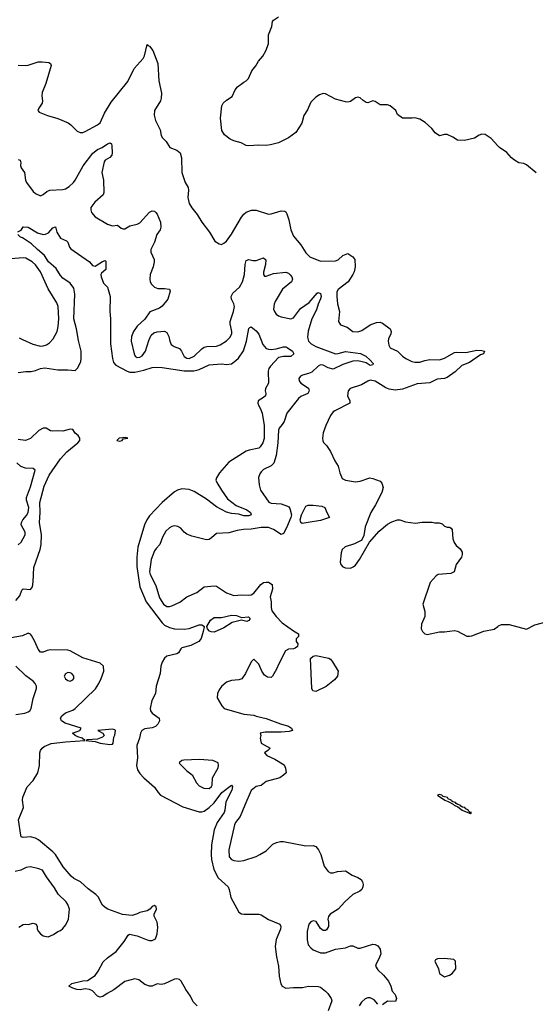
# Model space of a CAD drawing. Header units: inches. Extents: x 2220522 to 2384314, y 721474 to 893490.
# Tile 237 of 256: x 2336141 to 2340302, y 811663 to 819604. Entities that reach past the tile are written whole.
import ezdxf

# ---------------------------------------------------------------- set-up
doc = ezdxf.new("R2010")
doc.units = ezdxf.units.IN
doc.header["$MEASUREMENT"] = 0
doc.layers.add('C3831', color=7, linetype='Continuous')
doc.layers.add('C3841', color=7, linetype='Continuous')

msp = doc.modelspace()

# ---------------------------------------------------------------- linework, layer by layer
at = {"layer": 'C3831', "color": 5}
for points, elevation in [([(2340000, 818585.4), (2339946.3, 818646.3), (2339896.6, 818676.6), (2339870, 818679.3), (2339850, 818672.7), (2339810, 818647), (2339730, 818629.4), (2339673.2, 818633.2), (2339636.6, 818656.6), (2339590, 818677.2), (2339570, 818677.2), (2339530, 818666.6), (2339493.2, 818690), (2339465.8, 818725.8), (2339414.5, 818774.5), (2339370, 818802.7), (2339330, 818813.2), (2339308.9, 818808.9), (2339230, 818808.7), (2339190, 818838), (2339177.2, 818870), (2339129.5, 818909.5), (2339110, 818916), (2339050, 818917.2), (2339010, 818944), (2338990, 818949), (2338950, 818933.2), (2338936.5, 818936.5), (2338912.1, 818952.1), (2338890, 818974), (2338870, 818979), (2338850, 818972.7), (2338810, 818945.1), (2338790, 818939.6), (2338770, 818940.7), (2338690, 818962), (2338610, 819005.1), (2338590, 819007.3), (2338561.4, 818998.6), (2338530, 818977.6), (2338490, 818939.5), (2338463.9, 818876.1), (2338434.9, 818830), (2338417.1, 818770), (2338370, 818695.1), (2338310, 818649.5), (2338230, 818609.5), (2338165.8, 818594.2), (2338130, 818589.6), (2338070, 818591.8), (2337990, 818586.6), (2337970, 818589.4), (2337928.7, 818610), (2337870, 818626), (2337840.1, 818640.1), (2337795.2, 818675.2), (2337773.3, 818710), (2337762, 818810), (2337772.3, 818910), (2337783.7, 818930), (2337810, 818954), (2337855.1, 818984.9), (2337881.5, 819038.5), (2337898.6, 819061.4), (2337950, 819101), (2337970, 819111), (2337989, 819130), (2338014.5, 819190), (2338048.1, 819231.9), (2338069.5, 819270), (2338102.9, 819310), (2338127.2, 819352.8), (2338149.7, 819410), (2338150, 819482), (2338175.1, 819550), (2338181.2, 819590), (2338190, 819601), (2338230, 819626)], 160), ([(2336130, 819237.7), (2336185.8, 819234.2), (2336210, 819237.1), (2336290, 819263), (2336322.5, 819262.5), (2336377.3, 819257.3), (2336390.6, 819250.6), (2336395.5, 819235.5), (2336352, 819090), (2336322.6, 819017.4), (2336318.9, 818990), (2336325.3, 818950), (2336322, 818930), (2336294.9, 818890), (2336288.4, 818870), (2336298, 818858), (2336366.8, 818830), (2336450, 818805.8), (2336531.8, 818771.8), (2336555.5, 818755.5), (2336604.6, 818704.6), (2336630, 818693.1), (2336650, 818694.6), (2336670, 818702.3), (2336770, 818754.9), (2336790, 818772.4), (2336825, 818850), (2336880.3, 818939.7), (2337014, 819106), (2337064.7, 819210), (2337138.7, 819290), (2337148.5, 819311.5), (2337170, 819404.7), (2337175.5, 819395.5), (2337190, 819390.4), (2337216, 819356), (2337254.9, 819250), (2337265.3, 819110), (2337286.7, 819010), (2337283.8, 818970), (2337276.4, 818950), (2337228.2, 818870), (2337226.7, 818833.3), (2337238.7, 818790), (2337275.1, 818715.1), (2337283, 818670), (2337293.4, 818650), (2337322.3, 818622.3), (2337353.3, 818573.3), (2337410.2, 818550.2), (2337437.1, 818530), (2337446.4, 818490), (2337450.6, 818370), (2337475.5, 818290), (2337501.6, 818250), (2337504.9, 818230), (2337499.5, 818170), (2337510, 818121), (2337530, 818087.3), (2337572.5, 818032.5), (2337610, 817970.6), (2337673, 817890), (2337716.3, 817816.3), (2337750, 817794.8), (2337770, 817791), (2337790, 817801), (2337810, 817818.8), (2337850, 817873.4), (2337930, 818010.3), (2337950, 818034.3), (2337970, 818050.2), (2337990, 818059.1), (2338013.3, 818066.7), (2338050, 818066.8), (2338150, 818036), (2338170, 818038), (2338250, 818062.6), (2338279.9, 818059.9), (2338290, 818053.4), (2338298, 818038), (2338312.4, 817990), (2338328, 817910), (2338350, 817858.4), (2338410, 817786.7), (2338450, 817723.1), (2338483, 817690), (2338570, 817655.3), (2338690, 817659.7), (2338710, 817668), (2338750, 817700.7), (2338790, 817717), (2338830.6, 817690), (2338846, 817670), (2338848.7, 817610), (2338840.4, 817570), (2338830.4, 817550), (2338792.2, 817490), (2338710, 817426.6), (2338701.1, 817410), (2338700.3, 817370), (2338706.8, 817313.2), (2338720.9, 817250), (2338714, 817170), (2338730, 817144), (2338784.1, 817124.1), (2338830.4, 817090.3), (2338870, 817086), (2338902.9, 817097.1), (2338970, 817142), (2339019.3, 817160.7), (2339050, 817164.4), (2339070, 817155.3), (2339130, 817110.3), (2339138, 817090), (2339136, 817070), (2339118, 817030), (2339114.6, 817010), (2339119, 816979), (2339130, 816958), (2339190.3, 816930.2), (2339230.3, 816890), (2339257.4, 816870), (2339306.2, 816846.2), (2339330, 816840.4), (2339370, 816842.6), (2339410, 816855.5), (2339450, 816862.3), (2339530, 816861.7), (2339570, 816874.5), (2339650, 816919.7), (2339670, 816923.2), (2339740.4, 816919.6), (2339830, 816937.4), (2339870, 816935.8), (2339890.7, 816930), (2339883, 816910), (2339860.3, 816899.7), (2339770, 816840.3), (2339710, 816813.5), (2339656.5, 816763.5), (2339590, 816717.6), (2339570, 816711.2), (2339510, 816705.2), (2339450, 816674), (2339350, 816667.4), (2339230, 816624.8), (2339170, 816615.8), (2339123.7, 816623.7), (2339094.7, 816634.7), (2339010, 816689.6), (2338970, 816696.3), (2338950, 816689.6), (2338900.4, 816659.6), (2338808.4, 816630), (2338791.8, 816610), (2338787.2, 816570), (2338806.4, 816530), (2338805.5, 816510), (2338684, 816450), (2338670, 816440.7), (2338650, 816412), (2338610.8, 816330), (2338591.3, 816271.3), (2338584.6, 816230), (2338587.4, 816207.4), (2338593, 816193), (2338616.3, 816170), (2338650, 816121), (2338685.1, 816045.1), (2338710, 816002.8), (2338725.3, 815950), (2338744.7, 815904.7), (2338770, 815888.9), (2338850, 815877.7), (2338890, 815882), (2338967.9, 815907.9), (2338990, 815904.4), (2339050, 815882), (2339064.7, 815864.7), (2339073, 815830), (2339063.8, 815790), (2339013.4, 815690), (2338974.9, 815630), (2338930, 815514), (2338917.1, 815442.9), (2338906.2, 815413.8), (2338897.1, 815402.9), (2338843, 815377), (2338768, 815352), (2338744.7, 815330), (2338734.8, 815305.2), (2338727.3, 815230), (2338734, 815210), (2338750, 815190.8), (2338770, 815182), (2338810, 815180.3), (2338832.7, 815190), (2338850, 815204.9), (2338883.7, 815250), (2338964, 815390), (2339041.2, 815478.8), (2339110, 815534.8), (2339145.4, 815554.6), (2339190, 815570.7), (2339210, 815570.8), (2339253.7, 815553.7), (2339336.5, 815543.5), (2339390, 815550.8), (2339470, 815551.3), (2339490, 815546), (2339525.4, 815545.4), (2339550, 815538), (2339570, 815518), (2339590, 815511.3), (2339610, 815511), (2339622.8, 815502.8), (2339630.6, 815490), (2339637.3, 815417.3), (2339647.1, 815387.1), (2339663.5, 815363.5), (2339696.8, 815336.8), (2339710.5, 815310.5), (2339710.6, 815290), (2339707.3, 815270), (2339662.8, 815210), (2339646, 815150), (2339621.6, 815138.4), (2339518, 815130), (2339502, 815118), (2339454.6, 815065.4), (2339394.8, 814890), (2339410.7, 814830), (2339410.8, 814790), (2339384.7, 814730), (2339381, 814690), (2339391.3, 814670), (2339410, 814651.3), (2339430, 814646), (2339530, 814666), (2339570, 814666), (2339650, 814678.8), (2339672.8, 814672.8), (2339750, 814630.8), (2339770, 814630.8), (2339790, 814634.8), (2339887, 814673), (2339970, 814687.3), (2340000, 814711.2)], 160), ([(2336130, 818477.1), (2336146, 818470), (2336150.4, 818450.4), (2336147.2, 818427.2), (2336153.4, 818410), (2336180.3, 818370), (2336188.2, 818310), (2336195.5, 818290), (2336250, 818217.1), (2336270, 818201.3), (2336310, 818183), (2336330, 818192.7), (2336360.9, 818219.1), (2336386, 818230), (2336490, 818234.3), (2336510, 818240.2), (2336540.9, 818259.1), (2336575.6, 818290), (2336590.5, 818309.5), (2336654.5, 818425.5), (2336732.2, 818527.8), (2336770, 818556), (2336806.7, 818573.3), (2336850, 818603), (2336870.4, 818610.4), (2336881.4, 818601.4), (2336886.2, 818586.2), (2336888.9, 818530), (2336885.3, 818510), (2336870, 818491.2), (2336831.8, 818470), (2336822.5, 818457.5), (2336803.2, 818370), (2336818, 818310), (2336821.7, 818210), (2336814.9, 818190), (2336748.3, 818131.6), (2336714.9, 818090), (2336714.4, 818070), (2336721.6, 818050), (2336750, 818014.3), (2336850, 817955.3), (2336890, 817940.3), (2336930, 817946.7), (2336961.5, 817921.5), (2336976.7, 817916.7), (2336990, 817916.9), (2337030, 817940.2), (2337090, 817954.6), (2337110, 817964.9), (2337190, 818050.6), (2337210, 818062.8), (2337230, 818058.8), (2337238.8, 818050), (2337250, 818036), (2337277.4, 817970), (2337281.3, 817930), (2337274.4, 817910), (2337249.1, 817870.9), (2337229.1, 817810), (2337200.3, 817750), (2337198.9, 817730), (2337225.7, 817670), (2337227.6, 817650), (2337219.6, 817610), (2337194, 817550), (2337190.4, 817510), (2337194.4, 817490), (2337205.5, 817470), (2337230, 817447.7), (2337256.3, 817436.3), (2337310, 817436.3), (2337350, 817430.8), (2337354.8, 817414.8), (2337336.4, 817350), (2337290, 817292), (2337270, 817278.4), (2337192.1, 817247.9), (2337150.3, 817189.7), (2337090, 817132.3), (2337058.7, 817090), (2337043.9, 817050), (2337041.3, 817010), (2337063.9, 816910), (2337072.4, 816890), (2337090, 816879.6), (2337110, 816880.8), (2337130, 816892.2), (2337156.5, 816930), (2337182.7, 817017.3), (2337201.8, 817058.2), (2337222.6, 817077.4), (2337250, 817087.2), (2337310, 817091.8), (2337330, 817080.5), (2337345.7, 817050), (2337352.8, 817010), (2337365.1, 816985.1), (2337387.4, 816967.4), (2337431.4, 816951.4), (2337448.3, 816930), (2337470, 816886.2), (2337490, 816872.9), (2337510, 816870.2), (2337550, 816891), (2337610, 816950.2), (2337630, 816963), (2337651.8, 816968.2), (2337730, 816971.4), (2337758.7, 816981.3), (2337810, 817014.3), (2337838.3, 817041.7), (2337852.4, 817070), (2337853.6, 817090), (2337838.5, 817150), (2337839.9, 817170), (2337867.3, 817250), (2337873.9, 817290), (2337870, 817311.6), (2337850.8, 817350), (2337848.4, 817370), (2337862.6, 817397.4), (2337914.8, 817445.2), (2337939.4, 817490), (2337955.4, 817550), (2337960.9, 817630), (2337970, 817662.8), (2337990, 817670.6), (2338022.8, 817662.7), (2338050, 817662.7), (2338110, 817682.4), (2338128.1, 817668.1), (2338125.7, 817630), (2338107.5, 817567.5), (2338107.8, 817547.7), (2338116.3, 817536.3), (2338130, 817534.4), (2338190, 817556.1), (2338290, 817566.4), (2338310, 817559.1), (2338325, 817545), (2338336.5, 817530), (2338341.8, 817510), (2338333.8, 817490), (2338263.2, 817430), (2338204.2, 817330), (2338195, 817310), (2338190.2, 817270.2), (2338196.5, 817250), (2338212, 817230), (2338230, 817214.6), (2338250, 817206), (2338330, 817190.4), (2338350, 817200.3), (2338406.2, 817273.8), (2338476.7, 817323.3), (2338542.4, 817397.6), (2338550, 817403.7), (2338570, 817396.4), (2338573.9, 817370), (2338570, 817352.3), (2338550.1, 817310), (2338536.8, 817263.2), (2338499.8, 817190), (2338467.9, 817092.1), (2338464.2, 817044.2), (2338473.2, 817010), (2338494.5, 816990), (2338530, 816969.1), (2338690, 816910.1), (2338710, 816911.1), (2338770, 816926.7), (2338891.1, 816911.1), (2338934.2, 816890), (2338970, 816859.1), (2338994.9, 816830), (2338990, 816819.5), (2338970, 816815.1), (2338936, 816836), (2338905.6, 816845.6), (2338870, 816852.2), (2338830, 816850.5), (2338750, 816824), (2338670, 816785), (2338630, 816795), (2338590, 816818.3), (2338570, 816819.7), (2338550, 816809.6), (2338499.1, 816760.9), (2338471, 816749), (2338422.5, 816737.5), (2338408.4, 816730), (2338394.3, 816710), (2338396.2, 816690), (2338410, 816672.7), (2338471.3, 816631.3), (2338478, 816610), (2338466.4, 816590), (2338410, 816565.6), (2338390, 816547.5), (2338297, 816430), (2338275.5, 816364.5), (2338260.7, 816339.3), (2338234.9, 816310), (2338230, 816293.2), (2338223.3, 816190), (2338210.6, 816090), (2338193.1, 816026.9), (2338170, 816005.4), (2338110, 815975.4), (2338090, 815958.3), (2338078.1, 815941.9), (2338068.9, 815911.1), (2338073.5, 815853.5), (2338085.3, 815810), (2338152.9, 815712.9), (2338170, 815705.6), (2338250, 815699.8), (2338301.5, 815681.5), (2338313.8, 815673.8), (2338321.9, 815661.9), (2338334.3, 815610), (2338330.1, 815589.9), (2338295.6, 815504.4), (2338270, 815459.1), (2338250, 815452.3), (2338190, 815492.7), (2338150, 815508.1), (2338090, 815509.1), (2338010, 815493.7), (2337948.1, 815491.9), (2337895.6, 815484.4), (2337830, 815466.6), (2337730, 815459.3), (2337690, 815423.7), (2337670, 815412.7), (2337650, 815409.4), (2337530, 815438.4), (2337490, 815455.1), (2337470, 815469.5), (2337442.4, 815502.4), (2337416.8, 815516.8), (2337390, 815521.7), (2337370, 815516.4), (2337350, 815505.7), (2337321.7, 815478.3), (2337294.7, 815430), (2337272.4, 815370), (2337241.5, 815338.5), (2337230, 815320.3), (2337203, 815250), (2337189.4, 815150), (2337193.4, 815130), (2337240, 815040), (2337270, 814941.1), (2337302, 814890), (2337330, 814871.1), (2337350, 814870.2), (2337370, 814876.5), (2337432.7, 814907.3), (2337490, 814948.7), (2337570, 814984.6), (2337630, 815030.2), (2337710, 815038.3), (2337730, 815034), (2337810, 814982), (2337870, 814960.2), (2337934.6, 814965.4), (2337990, 814962.4), (2338010, 814965.8), (2338030, 814979), (2338088, 815050), (2338110, 815063.7), (2338130, 815068.3), (2338150, 815066.9), (2338178.9, 815050), (2338182.5, 815010), (2338162.9, 814950), (2338169.6, 814910), (2338170, 814862), (2338176.3, 814836.3), (2338210.6, 814790), (2338260.6, 814740.6), (2338350, 814674.8), (2338391.3, 814650), (2338392, 814630), (2338372, 814610), (2338372, 814590), (2338384.7, 814570), (2338382, 814550), (2338365.4, 814534.6), (2338351.1, 814528.9), (2338311.6, 814528.4), (2338285.4, 814514.6), (2338231.3, 814410), (2338214.4, 814365.6), (2338182, 814310), (2338170, 814298), (2338140.4, 814300.4), (2338116.4, 814316.4), (2338095.3, 814350), (2338070, 814406), (2338030, 814446), (2338010, 814426), (2337962.8, 814330), (2337933.2, 814286.8), (2337910, 814279), (2337850, 814274), (2337810, 814261.2), (2337770, 814225.2), (2337750, 814199), (2337736.3, 814170), (2337734.8, 814134.8), (2337771.3, 814070), (2337792, 814050), (2337950, 814004), (2338030, 813996), (2338050, 813986), (2338130, 813967.3), (2338244.7, 813924.7), (2338310, 813906.8), (2338336, 813890), (2338342, 813870), (2338317.1, 813862.9), (2338250, 813857.6), (2338120.9, 813859.1), (2338082, 813850), (2338086, 813830), (2338081, 813810), (2338091.3, 813770), (2338162, 813730), (2338144.7, 813710), (2338118, 813690), (2338136, 813670), (2338201.1, 813641.1), (2338274.6, 813594.6), (2338287.5, 813567.5), (2338290.8, 813530), (2338271, 813510), (2338241, 813490), (2338130, 813459.3), (2338090, 813428.7), (2338050, 813420.9), (2338010, 813387), (2337956.9, 813270), (2337921.5, 813178.5), (2337883.6, 813130), (2337874.9, 813110), (2337829.1, 812910), (2337831.9, 812851.9), (2337850.3, 812830.3), (2337870, 812821.7), (2337910, 812818.8), (2337950, 812823.5), (2338050, 812855.3), (2338080.5, 812870), (2338130, 812901.2), (2338185.3, 812954.7), (2338212.7, 812967.3), (2338244.9, 812975.1), (2338270, 812975.3), (2338450, 812940.2), (2338510, 812943.1), (2338530, 812934.9), (2338552.8, 812910), (2338572.5, 812872.5), (2338598, 812778), (2338630, 812734.3), (2338650, 812724.6), (2338670, 812724.2), (2338706.4, 812733.6), (2338770, 812740.2), (2338824.1, 812704.1), (2338870, 812686.2), (2338895.8, 812670), (2338907.5, 812650), (2338911.8, 812630), (2338910.1, 812609.9), (2338901.5, 812590), (2338885.5, 812574.5), (2338830, 812549.8), (2338764, 812490), (2338710, 812431), (2338646.7, 812390), (2338632, 812370), (2338628.5, 812350), (2338634.4, 812325.6), (2338633, 812290), (2338617.1, 812262.9), (2338610, 812257.2), (2338590, 812257.2), (2338570, 812274), (2338534.5, 812330), (2338510, 812336.9), (2338490, 812327.8), (2338473.7, 812310), (2338461.8, 812250), (2338461.8, 812181.8), (2338470, 812144), (2338490, 812118), (2338510, 812101.6), (2338570, 812077.1), (2338610, 812077.1), (2338690, 812108.5), (2338770, 812118.4), (2338810, 812133.7), (2338830, 812133.7), (2338870, 812116.5), (2338890, 812114.7), (2338990, 812148.7), (2339010, 812144.9), (2339030, 812134.4), (2339049.1, 812109.1), (2339054.9, 812070), (2339040.3, 812030), (2339016.9, 811990), (2339013.1, 811970), (2339030, 811940.3), (2339077.4, 811897.4), (2339117.6, 811850), (2339137.1, 811810), (2339148.2, 811768.2), (2339170, 811741), (2339182.8, 811710), (2339174.4, 811685.6), (2339110, 811687.8), (2339070, 811658.5)], 140), ([(2336130, 816757.7), (2336190, 816766), (2336233.6, 816766.4), (2336270, 816773.5), (2336310, 816790.2), (2336344.8, 816795.2), (2336450, 816779.5), (2336530, 816781.1), (2336590, 816775.5), (2336610, 816796), (2336633.7, 816846.3), (2336638.8, 816870), (2336637.4, 816930), (2336616.2, 817016.2), (2336599.6, 817110), (2336578.1, 817190), (2336585.8, 817390), (2336577.7, 817437.7), (2336550, 817478.4), (2336490, 817519.9), (2336470, 817539.8), (2336435.8, 817595.8), (2336373.6, 817650), (2336341.5, 817701.5), (2336321.5, 817721.5), (2336284.9, 817750), (2336237.2, 817797.2), (2336164.2, 817844.2), (2336148, 817850), (2336126, 817870)], 120), ([(2336126.3, 817893.7), (2336154, 817906), (2336170, 817932), (2336210, 817930.4), (2336286, 817886), (2336330, 817871.7), (2336350, 817873.4), (2336374.7, 817885.2), (2336410, 817926), (2336430, 817932), (2336442, 817890), (2336470, 817841), (2336519.9, 817819.9), (2336530.4, 817810.4), (2336544, 817770), (2336555.2, 817755.2), (2336704.7, 817650), (2336730, 817622), (2336750, 817616), (2336810, 817653.4), (2336830, 817661), (2336835.9, 817655.9), (2336835.5, 817590), (2336801.6, 817558.4), (2336797.3, 817550), (2336798, 817530), (2336817.5, 817477.5), (2336850, 817446.8), (2336872.8, 817370), (2336869.2, 817250), (2336874.4, 817190), (2336875.2, 816990), (2336889.2, 816870), (2336898.8, 816838.8), (2336916.7, 816816.7), (2337007.9, 816767.9), (2337030, 816760.4), (2337070, 816761.6), (2337143.5, 816776.5), (2337210, 816797.4), (2337241.5, 816801.5), (2337290, 816799.2), (2337470, 816772.6), (2337547, 816773), (2337590, 816782.5), (2337670, 816821.5), (2337770, 816827.2), (2337810, 816822.5), (2337850, 816829.2), (2337886.2, 816853.8), (2337906.5, 816873.5), (2337946.8, 816933.2), (2337972, 817010), (2337990, 817112), (2337998, 817122), (2338010, 817126.8), (2338050, 817093.7), (2338070, 817068.5), (2338103.6, 816983.6), (2338130, 816952.9), (2338150, 816945.2), (2338170, 816943.8), (2338210.8, 816949.2), (2338270, 816966), (2338290, 816964.9), (2338299.4, 816959.4), (2338342, 816930), (2338353.4, 816910), (2338330, 816888.6), (2338270, 816888.1), (2338230, 816878.4), (2338164.1, 816810), (2338151.5, 816790), (2338146, 816770), (2338148.2, 816671.8), (2338124.9, 816630), (2338123, 816610), (2338127.7, 816590), (2338124, 816570), (2338110, 816556), (2338066, 816530), (2338064.4, 816510), (2338070, 816490.8), (2338085.3, 816465.3), (2338097.1, 816430), (2338113.4, 816330), (2338113.1, 816226.9), (2338103.5, 816190), (2338081.8, 816158.2), (2338070, 816148.3), (2337991.9, 816131.9), (2337970, 816123.1), (2337830, 816035.5), (2337753.1, 815950), (2337730.1, 815910), (2337725.4, 815890), (2337732.4, 815870), (2337769.1, 815810), (2337818.9, 815738.9), (2337887.1, 815687.1), (2337974.3, 815650), (2338003.2, 815630), (2338008.8, 815610), (2337990, 815603.7), (2337950, 815602.3), (2337910, 815615), (2337850, 815620.9), (2337810, 815633.2), (2337730, 815674.9), (2337650, 815736.4), (2337550, 815799.2), (2337510, 815814.5), (2337450, 815819.8), (2337414, 815810), (2337390, 815794.9), (2337291.8, 815710), (2337190, 815601.8), (2337167.4, 815570), (2337148.5, 815530), (2337094.4, 815350), (2337086, 815270), (2337087, 815193), (2337110.1, 815030), (2337162, 814910), (2337290, 814738.5), (2337310, 814720.6), (2337350, 814702), (2337390, 814692.5), (2337470, 814688), (2337510, 814693.6), (2337590, 814723.2), (2337610, 814722.7), (2337634, 814710), (2337630, 814708), (2337623.2, 814670), (2337605.5, 814614.5), (2337585.8, 814590), (2337523.1, 814556.9), (2337450, 814537.6), (2337440.9, 814530), (2337422.3, 814497.7), (2337410.4, 814490), (2337330, 814469.9), (2337310, 814454.3), (2337290, 814422.3), (2337279.9, 814390), (2337275.7, 814330), (2337243.4, 814230), (2337236.3, 814170), (2337208, 814112), (2337193.2, 814050), (2337196.3, 814030), (2337209.7, 814010), (2337268.1, 813970), (2337269.5, 813950), (2337256.8, 813923.2), (2337237.5, 813902.5), (2337210, 813892.6), (2337150, 813884.3), (2337127.9, 813872.1), (2337115.3, 813850), (2337109, 813810), (2337086.6, 813750), (2337092, 813650), (2337085, 813590), (2337093.4, 813553.4), (2337110, 813525.7), (2337142.8, 813490), (2337230, 813415.3), (2337258.3, 813370), (2337278.7, 813350), (2337457, 813257), (2337590, 813214.8), (2337610, 813214.4), (2337630, 813221.7), (2337670, 813249.5), (2337710.9, 813289.1), (2337772.3, 813370), (2337850, 813430.3), (2337858.6, 813418.6), (2337852.9, 813390), (2337803.7, 813296.3), (2337797.1, 813230), (2337790.1, 813210), (2337736.1, 813130), (2337709.6, 813070), (2337688.8, 812950), (2337685.4, 812870), (2337689.3, 812830), (2337708.8, 812750), (2337743.9, 812683.9), (2337823.2, 812610), (2337831.6, 812590), (2337844.6, 812524.6), (2337910, 812405.8), (2337930, 812393.8), (2337950, 812389.3), (2338070, 812389.6), (2338090, 812385.3), (2338150, 812346.8), (2338239.6, 812310), (2338247.9, 812290), (2338245.5, 812270), (2338210, 812185.2), (2338203.6, 812130), (2338214, 812046), (2338230.2, 811970.2), (2338234, 811890), (2338247.9, 811827.9), (2338259.1, 811810), (2338290, 811794.4), (2338350, 811799.6), (2338422.6, 811797.4), (2338471.5, 811808.5), (2338550, 811807.3), (2338570, 811800.3), (2338609.1, 811770), (2338629.2, 811750), (2338655.9, 811710), (2338660.7, 811690), (2338629.3, 811610.7)], 120), ([(2336138.1, 817038.1), (2336163.7, 817023.7), (2336247.9, 816987.9), (2336310, 816971.6), (2336330, 816972.2), (2336357.8, 816982.2), (2336382, 816998), (2336412.8, 817030), (2336442.8, 817090), (2336452.5, 817130), (2336458, 817190), (2336450.9, 817290.9), (2336440.5, 817320.5), (2336370, 817434), (2336308.7, 817570), (2336270, 817626), (2336242.6, 817650), (2336190, 817679.3), (2336170, 817683.1), (2336070, 817674.5)], 140), ([(2336110, 814919), (2336142.8, 814957.2), (2336157.6, 815002.4), (2336170, 815014.6), (2336230, 815007.7), (2336243.9, 815030), (2336249.8, 815070.2), (2336255, 815185), (2336307.7, 815330), (2336315, 815370), (2336316.6, 815450), (2336300.4, 815550), (2336306.1, 815630), (2336303.7, 815710), (2336338.4, 815841.6), (2336380.1, 815930), (2336470, 816061), (2336521.9, 816118.1), (2336609.7, 816190), (2336627.6, 816210), (2336627.6, 816230), (2336613, 816250), (2336588, 816268), (2336570, 816297.4), (2336550, 816301.2), (2336490, 816284.2), (2336450, 816287.9), (2336410, 816284.7), (2336390, 816288.2), (2336355.6, 816310), (2336330, 816309.9), (2336297, 816290), (2336230, 816227.1), (2336188.7, 816211.3), (2336130, 816218.1)], 120), ([(2336130, 815367.9), (2336154, 815390), (2336185, 815450), (2336184.5, 815470), (2336154.2, 815530), (2336155.8, 815550), (2336165.6, 815570), (2336195.8, 815604.2), (2336210.5, 815630), (2336215.7, 815670), (2336196.5, 815730), (2336196.5, 815750), (2336230, 815835.5), (2336266.6, 815970), (2336250, 815984.5), (2336187.8, 815987.8), (2336150, 815999.5), (2336118.7, 816030)], 140), ([(2337573.3, 811650), (2337542.1, 811682.1), (2337520.3, 811730), (2337482.5, 811782.5), (2337445.8, 811850), (2337430, 811863.7), (2337410, 811869.8), (2337390, 811865), (2337310, 811828.4), (2337284.2, 811824.2), (2337250, 811827), (2337210.3, 811809.7), (2337190, 811809.6), (2337150, 811824), (2337101.6, 811861.6), (2337070, 811867.9), (2336990, 811848), (2336901.4, 811778.6), (2336848.7, 811751.3), (2336813.1, 811726.9), (2336790, 811720.3), (2336768.5, 811728.5), (2336730, 811771.3), (2336703.7, 811783.7), (2336670, 811787.2), (2336630, 811781), (2336603.5, 811783.5), (2336570, 811792.7), (2336537.2, 811810), (2336562, 811830), (2336650, 811852.4), (2336690, 811855.3), (2336750, 811896.5), (2336775.7, 811930), (2336815.1, 812004.9), (2336850, 812037.8), (2336919.7, 812090), (2336984.7, 812170), (2337018, 812222), (2337028.7, 812230), (2337090, 812216.4), (2337170, 812182.4), (2337190, 812178.3), (2337210, 812178), (2337236.2, 812190), (2337250, 812232), (2337256, 812284), (2337250, 812325.2), (2337226.6, 812373.4), (2337226, 812390), (2337246, 812430), (2337244, 812450), (2337230, 812461.2), (2337210, 812452.7), (2337190.5, 812429.5), (2337170, 812416), (2337110, 812403.6), (2337090, 812391.8), (2337050, 812379.5), (2336970, 812387), (2336853.2, 812430), (2336830, 812443.6), (2336810, 812463.7), (2336773.8, 812530), (2336755.6, 812550), (2336694.4, 812594.4), (2336632.1, 812650), (2336578.9, 812678.9), (2336557.3, 812697.3), (2336492.9, 812772.9), (2336430.7, 812870), (2336410, 812892.1), (2336292.3, 812990), (2336270, 813003), (2336230, 813013.3), (2336168.3, 813008.3), (2336154.2, 813014.2), (2336150, 813028), (2336133.3, 813150), (2336171.3, 813250), (2336164.7, 813310), (2336167.6, 813332.4), (2336201.7, 813418.3), (2336251.4, 813468.6), (2336288.6, 813530), (2336301.7, 813590), (2336303.7, 813690), (2336308.8, 813710), (2336322.8, 813730), (2336338.1, 813741.9), (2336394.8, 813765.2), (2336510, 813780.2), (2336666, 813790), (2336646, 813810), (2336610, 813819), (2336588, 813830), (2336568.7, 813850), (2336626, 813870), (2336638, 813890), (2336509.8, 813929.8), (2336478.4, 813950), (2336471.5, 813970), (2336482.4, 813990), (2336510, 814014.6), (2336570, 814036.5), (2336590, 814049), (2336752.9, 814207.1), (2336781.4, 814250), (2336799.2, 814290), (2336819.7, 814350), (2336818.7, 814390), (2336790, 814414.2), (2336650, 814456.6), (2336550, 814512.7), (2336530, 814518.5), (2336390, 814521.5), (2336363, 814517), (2336330, 814504), (2336310, 814504.2), (2336290, 814526.6), (2336263.7, 814590), (2336237.3, 814637.3), (2336230, 814647.8), (2336210, 814655.1), (2336164.7, 814635.3), (2336028.2, 814611.8)], 120), ([(2336110, 813999), (2336182.9, 814010), (2336210, 814021), (2336223.5, 814030), (2336233.1, 814050), (2336249.7, 814130), (2336276.2, 814210), (2336276.2, 814230), (2336267, 814250), (2336249.4, 814270), (2336190, 814311.6), (2336111.5, 814390)], 140), ([(2336135.1, 812284.9), (2336170, 812306.8), (2336189.2, 812310.8), (2336210, 812307.3), (2336250, 812316.3), (2336274.8, 812310), (2336282, 812290), (2336283, 812270), (2336292.7, 812250), (2336310, 812230.5), (2336330, 812216.4), (2336371.7, 812208.3), (2336414.8, 812225.2), (2336449.4, 812250.6), (2336470, 812258.8), (2336490, 812274.8), (2336514.9, 812305.1), (2336536, 812350), (2336542.4, 812430), (2336530, 812469.2), (2336515.8, 812490), (2336452.5, 812552.5), (2336423.5, 812603.5), (2336358.7, 812690), (2336324.7, 812744.7), (2336296.9, 812756.9), (2336230, 812770.8), (2336193.3, 812766.7), (2336150, 812746), (2336105.7, 812734.3)], 140), ([(2339030, 811663), (2339000.5, 811700.5), (2338970, 811714.5), (2338950, 811715.1), (2338930, 811708), (2338899.6, 811680.4), (2338881.2, 811650)], 140)]:
    msp.add_lwpolyline(points, dxfattribs=dict(at, elevation=elevation))
for points, elevation in [([(2336994.8, 816234.8), (2336944.7, 816230), (2336926, 816210), (2336950, 816205.5), (2336968, 816210), (2336975.3, 816224.7), (2337015.3, 816230)], 120), ([(2338421.5, 815541.5), (2338410, 815549.3), (2338405, 815570), (2338415.6, 815610), (2338450, 815681.1), (2338470, 815688.8), (2338510, 815689.1), (2338579.1, 815679.1), (2338604.9, 815670), (2338619.5, 815630), (2338641, 815590), (2338570, 815563.9), (2338470, 815547.6)], 140), ([(2337930, 814782.4), (2337988.7, 814788.7), (2337997.2, 814777.2), (2337998, 814770), (2337990, 814759.2), (2337974.4, 814750), (2337930, 814760.7), (2337857.1, 814742.9), (2337790, 814698.7), (2337710, 814665.6), (2337685.8, 814665.8), (2337672.3, 814672.3), (2337656, 814690), (2337650.8, 814710), (2337680.2, 814759.8), (2337710, 814783.6), (2337770, 814783.9), (2337850, 814802.6), (2337890, 814797.8)], 120), ([(2338530, 814185.2), (2338508, 814190), (2338499, 814210), (2338489.2, 814450.8), (2338509.2, 814470.8), (2338530, 814474.8), (2338635.5, 814455.5), (2338650, 814446), (2338666.2, 814426.2), (2338704.5, 814364.5), (2338710.9, 814349.1), (2338706.8, 814310), (2338680.5, 814279.5), (2338614.6, 814225.4)], 140), ([(2336530, 814339.6), (2336510.4, 814329.6), (2336501.6, 814310), (2336510, 814288), (2336530, 814274.4), (2336550, 814270.4), (2336570, 814279.3), (2336579.6, 814290), (2336579.6, 814310), (2336562.7, 814330), (2336550, 814336.9)], 140), ([(2336890, 813882.3), (2336772, 813870), (2336811.3, 813850), (2336822, 813830), (2336810, 813818), (2336770, 813801.2), (2336684.7, 813795.3), (2336674, 813790), (2336750, 813782.8), (2336792, 813770), (2336870, 813757.7), (2336890, 813762.4), (2336895, 813770), (2336902.2, 813817.8), (2336910, 813834), (2336913.9, 813870), (2336910, 813876.8)], 120), ([(2337590, 813637.9), (2337467.3, 813632.7), (2337451, 813630), (2337430, 813613.2), (2337428.8, 813608.8), (2337490, 813544.9), (2337534.2, 813514.2), (2337567.7, 813450), (2337590, 813424), (2337627.4, 813407.4), (2337670, 813404.5), (2337690, 813418.7), (2337695.7, 813430), (2337698.4, 813490), (2337743, 813570), (2337746.3, 813590), (2337742.4, 813610), (2337701.2, 813630)], 140), ([(2339525.2, 813354.8), (2339512, 813350), (2339571.3, 813310), (2339599.3, 813299.3), (2339638.5, 813278.5), (2339646, 813270), (2339676.8, 813256.8), (2339711.3, 813230), (2339770, 813204), (2339777.2, 813202.8), (2339788, 813210), (2339774, 813214), (2339764, 813224), (2339764, 813230), (2339740.1, 813240.1), (2339732.3, 813250), (2339714.3, 813254.3), (2339701.2, 813261.2), (2339696, 813270), (2339675.6, 813275.6), (2339662.7, 813282.7), (2339659, 813290), (2339636.6, 813296.6), (2339624.7, 813304.7), (2339624, 813310), (2339600.1, 813320.1), (2339592.3, 813330), (2339558, 813338), (2339548, 813350)], 160), ([(2339570, 812033.6), (2339514, 812030), (2339497.3, 812022.7), (2339490.7, 812010), (2339520.7, 811950), (2339530, 811912), (2339570, 811886), (2339610, 811898), (2339630, 811911), (2339661.2, 811950), (2339657.2, 812010), (2339645.2, 812025.2)], 160)]:
    msp.add_lwpolyline(points, close=True, dxfattribs=dict(at, elevation=elevation))
at = {"layer": 'C3841', "color": 5, "elevation": 160}
for points in [[(2340310, 818368), (2340230, 818434), (2340210, 818444), (2340170, 818449.3), (2340134, 818470), (2340109.6, 818489.6), (2340071.9, 818531.9), (2340011.9, 818571.9), (2340000, 818585.4)], [(2340000, 814711.2), (2340004.9, 814715.1), (2340030, 814726), (2340090, 814726), (2340230, 814688), (2340297.7, 814722.3), (2340410, 814753)]]:
    msp.add_lwpolyline(points, dxfattribs=at)

doc.saveas('drawing.dxf')
